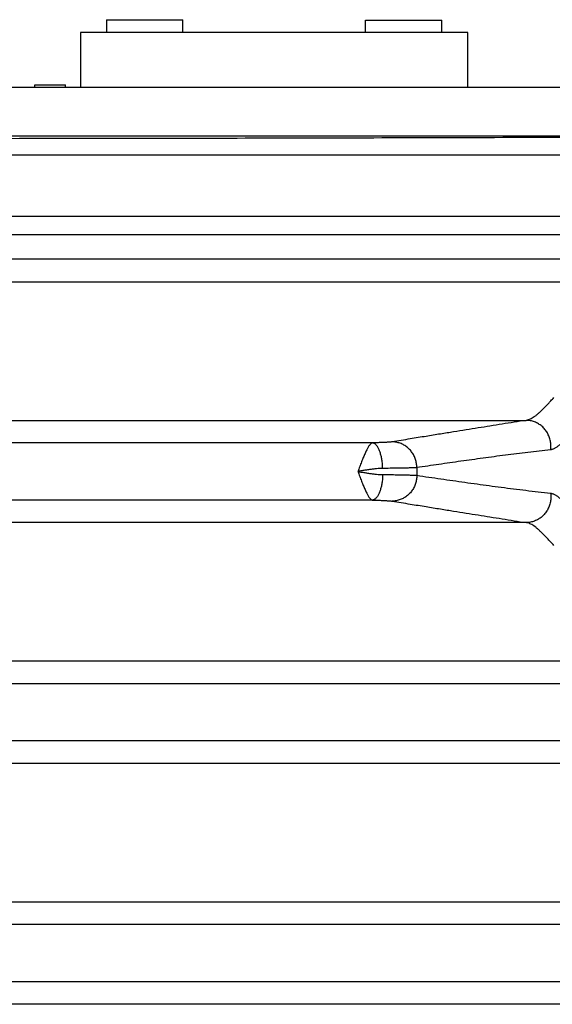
# Model space of a CAD drawing. Header units: inches. Extents: x 0 to 22, y 0 to 17.
# Tile 14 of 42: x 4.4 to 5.3, y 6.1 to 7.7. Entities that reach past the tile are written whole.
import ezdxf

# ---------------------------------------------------------------- set-up
doc = ezdxf.new("R2010")
doc.units = ezdxf.units.IN
doc.header["$LTSCALE"] = 1.21
doc.header["$MEASUREMENT"] = 0
doc.layers.get('0').update_dxf_attribs({"linetype": 'CONTINUOUS'})

msp = doc.modelspace()

# ---------------------------------------------------------------- linework, layer by layer
at = {"color": 7, "linetype": 'CONTINUOUS'}
for p, q in [((4.5584, 7.6787), (4.5584, 7.6577)), ((4.5584, 7.6787), (4.6834, 7.6787)), ((4.6834, 7.6577), (4.6834, 7.6787)), ((4.9834, 7.6577), (4.9834, 7.6777)), ((4.9834, 7.6777), (5.1084, 7.6777)), ((5.1084, 7.6577), (5.1084, 7.6777)), ((4.5159, 7.6577), (4.5159, 7.5677)), ((5.1509, 7.6577), (4.5159, 7.6577)), ((5.1509, 7.5677), (5.1509, 7.6577)), ((5.5659, 7.5677), (2.3669, 7.5677)), ((4.4409, 7.5677), (4.4409, 7.5717)), ((4.4409, 7.5717), (4.4909, 7.5717)), ((4.4909, 7.5677), (4.4909, 7.5717)), ((5.5659, 7.4877), (2.3669, 7.4877)), ((5.5567, 7.4563), (2.3752, 7.4563)), ((2.2753, 7.3564), (5.6566, 7.3564)), ((5.5567, 7.326), (2.3752, 7.326)), ((5.5567, 7.286), (2.3752, 7.286)), ((2.2805, 7.2488), (5.6513, 7.2488)), ((2.6848, 7.0216), (5.247, 7.0216)), ((4.9944, 6.9847), (2.9374, 6.9847)), ((4.9944, 6.8908), (2.9374, 6.8908)), ((5.247, 6.8538), (2.6848, 6.8538)), ((5.6513, 6.6266), (2.2805, 6.6266)), ((5.5842, 6.5897), (2.3476, 6.5897)), ((5.5842, 6.4958), (2.3476, 6.4958)), ((5.6513, 6.4588), (2.2805, 6.4588)), ((5.6513, 6.2316), (2.2805, 6.2316)), ((5.5842, 6.1947), (2.3476, 6.1947)), ((5.5842, 6.1008), (2.3476, 6.1008)), ((5.6513, 6.0638), (2.2805, 6.0638))]:
    msp.add_line(p, q, dxfattribs=at)
msp.add_arc((5.5024, 6.9377), 0.435, 179.1688, 180.8312, dxfattribs=at)
for points, knots in [([(2.3806, 7.4869), (2.451, 7.4867), (2.5916, 7.4862), (2.8027, 7.4855), (3.014, 7.485), (3.2254, 7.4845), (3.4369, 7.4842), (3.6485, 7.484), (3.8601, 7.4839), (4.0717, 7.4839), (4.2833, 7.484), (4.4949, 7.4842), (4.7064, 7.4845), (4.9178, 7.485), (5.1291, 7.4855), (5.3402, 7.4862), (5.4809, 7.4867), (5.5512, 7.4869)], [0, 0, 0, 0, 0.066526, 0.133115, 0.199752, 0.26643, 0.333142, 0.399876, 0.466623, 0.533377, 0.600124, 0.666858, 0.73357, 0.800248, 0.866885, 0.933474, 1, 1, 1, 1]), ([(5.2833, 7.0492), (5.2839, 7.0499), (5.2855, 7.0512), (5.2875, 7.0537), (5.2898, 7.0563), (5.2913, 7.0581), (5.2921, 7.0589)], [0, 0, 0, 0, 0.219292, 0.465451, 0.732704, 1, 1, 1, 1]), ([(5.2833, 7.0492), (5.2818, 7.0477), (5.2789, 7.0448), (5.2748, 7.0405), (5.2708, 7.0366), (5.267, 7.033), (5.2634, 7.0299), (5.2599, 7.0272), (5.2565, 7.025), (5.2533, 7.0233), (5.2501, 7.0222), (5.248, 7.0217), (5.247, 7.0216)], [0, 0, 0, 0, 0.136439, 0.264647, 0.385225, 0.497596, 0.601379, 0.696503, 0.783181, 0.861964, 0.933833, 1, 1, 1, 1]), ([(5.247, 7.0216), (5.2404, 7.0206), (5.2271, 7.0185), (5.2073, 7.0154), (5.1875, 7.0122), (5.1678, 7.0091), (5.1479, 7.0059), (5.1274, 7.0026), (5.1055, 6.9991), (5.0817, 6.9952), (5.0553, 6.9909), (5.0369, 6.9879), (5.0271, 6.9863)], [0, 0, 0, 0, 0.090598, 0.18086, 0.270653, 0.35986, 0.449365, 0.541895, 0.640351, 0.747618, 0.866553, 1, 1, 1, 1]), ([(5.2868, 6.9733), (5.287, 6.9745), (5.2872, 6.9769), (5.2873, 6.9805), (5.2871, 6.984), (5.2865, 6.9876), (5.2857, 6.9911), (5.2846, 6.9945), (5.2832, 6.9978), (5.2816, 7.001), (5.2797, 7.004), (5.2775, 7.0068), (5.2752, 7.0095), (5.2726, 7.0119), (5.2698, 7.0141), (5.2669, 7.016), (5.2638, 7.0177), (5.2606, 7.0191), (5.2573, 7.0202), (5.2539, 7.021), (5.2505, 7.0215), (5.2482, 7.0216), (5.247, 7.0216)], [0, 0, 0, 0, 0.050572, 0.101213, 0.151897, 0.202597, 0.253285, 0.303935, 0.35452, 0.405017, 0.455402, 0.505658, 0.555769, 0.605725, 0.65552, 0.70515, 0.754621, 0.803939, 0.853118, 0.902173, 0.951126, 1, 1, 1, 1]), ([(4.9944, 6.9847), (4.9941, 6.9846), (4.9933, 6.9844), (4.9923, 6.9837), (4.9912, 6.9827), (4.9901, 6.9813), (4.9889, 6.9797), (4.9876, 6.9778), (4.9864, 6.9756), (4.9851, 6.9731), (4.9838, 6.9703), (4.9824, 6.9673), (4.981, 6.9641), (4.9796, 6.9607), (4.9782, 6.9572), (4.9767, 6.9535), (4.9752, 6.9496), (4.9738, 6.9457), (4.9723, 6.9417), (4.9713, 6.939), (4.9708, 6.9377)], [0, 0, 0, 0, 0.019764, 0.043294, 0.070836, 0.103268, 0.140936, 0.183648, 0.23138, 0.283991, 0.341206, 0.402729, 0.468214, 0.537271, 0.609471, 0.684318, 0.761298, 0.839897, 0.919598, 1, 1, 1, 1]), ([(5.0271, 6.9863), (5.0267, 6.9863), (5.0257, 6.9861), (5.0241, 6.986), (5.0223, 6.9858), (5.0201, 6.9856), (5.0177, 6.9855), (5.015, 6.9853), (5.012, 6.9852), (5.0089, 6.9851), (5.0055, 6.985), (5.0019, 6.9849), (4.9982, 6.9848), (4.9957, 6.9847), (4.9944, 6.9847)], [0, 0, 0, 0, 0.039047, 0.08735, 0.144802, 0.211131, 0.28594, 0.368779, 0.459107, 0.556304, 0.659722, 0.76866, 0.882344, 1, 1, 1, 1]), ([(5.0114, 6.9428), (5.0114, 6.944), (5.0113, 6.9463), (5.011, 6.9499), (5.0107, 6.9533), (5.0102, 6.9567), (5.0096, 6.96), (5.0089, 6.9632), (5.0081, 6.9662), (5.0072, 6.9691), (5.0062, 6.9718), (5.0052, 6.9742), (5.004, 6.9765), (5.0028, 6.9785), (5.0015, 6.9802), (5.0002, 6.9817), (4.9988, 6.9829), (4.9974, 6.9838), (4.9959, 6.9844), (4.9949, 6.9846), (4.9944, 6.9847)], [0, 0, 0, 0, 0.074354, 0.14832, 0.221452, 0.293311, 0.363474, 0.431538, 0.497124, 0.559885, 0.619514, 0.675751, 0.728393, 0.77731, 0.822461, 0.863918, 0.901897, 0.936793, 0.969216, 1, 1, 1, 1]), ([(5.0674, 6.944), (5.0674, 6.9452), (5.0673, 6.9475), (5.0669, 6.9509), (5.0662, 6.9543), (5.0653, 6.9576), (5.0641, 6.9609), (5.0626, 6.964), (5.0609, 6.967), (5.059, 6.9698), (5.0568, 6.9725), (5.0545, 6.975), (5.0519, 6.9773), (5.0492, 6.9793), (5.0463, 6.9811), (5.0433, 6.9827), (5.0402, 6.984), (5.037, 6.985), (5.0337, 6.9857), (5.0304, 6.9862), (5.0282, 6.9863), (5.0271, 6.9863)], [0, 0, 0, 0, 0.053337, 0.106699, 0.160064, 0.213404, 0.266696, 0.319916, 0.373043, 0.426059, 0.478946, 0.531694, 0.584292, 0.636736, 0.689026, 0.741164, 0.79316, 0.845024, 0.896772, 0.948424, 1, 1, 1, 1]), ([(5.302, 6.9817), (5.3013, 6.9811), (5.3, 6.9799), (5.2979, 6.9783), (5.2959, 6.9769), (5.294, 6.9757), (5.2922, 6.9748), (5.2904, 6.9741), (5.2886, 6.9736), (5.2874, 6.9734), (5.2868, 6.9733)], [0, 0, 0, 0, 0.162256, 0.309675, 0.4447, 0.5695, 0.685976, 0.795613, 0.899802, 1, 1, 1, 1]), ([(5.2868, 6.9733), (5.2806, 6.9726), (5.2682, 6.9713), (5.2496, 6.969), (5.2311, 6.9668), (5.2127, 6.9644), (5.1944, 6.962), (5.1761, 6.9595), (5.1579, 6.957), (5.1398, 6.9545), (5.1216, 6.9519), (5.1036, 6.9493), (5.0855, 6.9467), (5.0734, 6.9449), (5.0674, 6.944)], [0, 0, 0, 0, 0.08466, 0.16933, 0.253747, 0.337643, 0.420888, 0.503872, 0.586945, 0.669916, 0.752563, 0.834999, 0.917415, 1, 1, 1, 1]), ([(5.0114, 6.9428), (5.0098, 6.9428), (5.0064, 6.9426), (5.0012, 6.9422), (4.9956, 6.9416), (4.9896, 6.9408), (4.9835, 6.9399), (4.9772, 6.9388), (4.9729, 6.9381), (4.9708, 6.9377)], [0, 0, 0, 0, 0.11648, 0.244979, 0.383708, 0.530543, 0.683553, 0.84067, 1, 1, 1, 1]), ([(4.9708, 6.9377), (4.9713, 6.9364), (4.9723, 6.9337), (4.9738, 6.9297), (4.9752, 6.9258), (4.9767, 6.922), (4.9782, 6.9183), (4.9796, 6.9147), (4.981, 6.9113), (4.9824, 6.9081), (4.9838, 6.9051), (4.9851, 6.9024), (4.9864, 6.8999), (4.9876, 6.8977), (4.9889, 6.8957), (4.99, 6.8941), (4.9912, 6.8928), (4.9923, 6.8918), (4.9933, 6.8911), (4.9941, 6.8908), (4.9944, 6.8908)], [0, 0, 0, 0, 0.080325, 0.160068, 0.238663, 0.315615, 0.390423, 0.462586, 0.531623, 0.597106, 0.658633, 0.71585, 0.768442, 0.816158, 0.858889, 0.89651, 0.92895, 0.95665, 0.980219, 1, 1, 1, 1]), ([(4.9708, 6.9377), (4.9729, 6.9373), (4.9772, 6.9366), (4.9835, 6.9356), (4.9896, 6.9346), (4.9956, 6.9338), (5.0012, 6.9332), (5.0064, 6.9328), (5.0098, 6.9327), (5.0114, 6.9327)], [0, 0, 0, 0, 0.15929, 0.316134, 0.469038, 0.616053, 0.755021, 0.883573, 1, 1, 1, 1]), ([(5.0114, 6.9327), (5.0114, 6.9315), (5.0113, 6.9291), (5.011, 6.9256), (5.0107, 6.9221), (5.0102, 6.9187), (5.0096, 6.9154), (5.0089, 6.9122), (5.0081, 6.9092), (5.0072, 6.9063), (5.0062, 6.9037), (5.0052, 6.9012), (5.004, 6.8989), (5.0028, 6.8969), (5.0015, 6.8952), (5.0002, 6.8937), (4.9988, 6.8925), (4.9974, 6.8916), (4.9959, 6.891), (4.9949, 6.8908), (4.9944, 6.8908)], [0, 0, 0, 0, 0.074355, 0.148322, 0.221454, 0.293314, 0.363478, 0.431542, 0.497128, 0.559889, 0.619518, 0.675754, 0.728395, 0.777312, 0.822462, 0.863919, 0.901898, 0.936794, 0.969216, 1, 1, 1, 1]), ([(5.0674, 6.944), (5.0667, 6.944), (5.0653, 6.9439), (5.0628, 6.9437), (5.0599, 6.9436), (5.0566, 6.9435), (5.0529, 6.9434), (5.0489, 6.9433), (5.0444, 6.9432), (5.0396, 6.9431), (5.0345, 6.943), (5.0291, 6.9429), (5.0234, 6.9429), (5.0175, 6.9428), (5.0134, 6.9428), (5.0114, 6.9428)], [0, 0, 0, 0, 0.03583, 0.079593, 0.131076, 0.190029, 0.256172, 0.329193, 0.408744, 0.494446, 0.58589, 0.682638, 0.784232, 0.890188, 1, 1, 1, 1]), ([(5.0114, 6.9327), (5.0134, 6.9326), (5.0175, 6.9326), (5.0234, 6.9326), (5.0291, 6.9325), (5.0345, 6.9324), (5.0396, 6.9323), (5.0444, 6.9323), (5.0489, 6.9322), (5.0529, 6.932), (5.0566, 6.9319), (5.0599, 6.9318), (5.0628, 6.9317), (5.0653, 6.9316), (5.0667, 6.9315), (5.0674, 6.9314)], [0, 0, 0, 0, 0.109813, 0.215769, 0.317362, 0.41411, 0.505554, 0.591256, 0.670807, 0.743827, 0.809971, 0.868924, 0.920407, 0.96417, 1, 1, 1, 1]), ([(5.0674, 6.9314), (5.0674, 6.9303), (5.0673, 6.9279), (5.0669, 6.9245), (5.0662, 6.9211), (5.0653, 6.9178), (5.0641, 6.9145), (5.0626, 6.9114), (5.0609, 6.9084), (5.059, 6.9056), (5.0568, 6.9029), (5.0545, 6.9004), (5.0519, 6.8982), (5.0492, 6.8961), (5.0463, 6.8943), (5.0433, 6.8928), (5.0402, 6.8915), (5.037, 6.8904), (5.0337, 6.8897), (5.0304, 6.8892), (5.0282, 6.8891), (5.0271, 6.8891)], [0, 0, 0, 0, 0.053337, 0.1067, 0.160065, 0.213406, 0.266698, 0.319919, 0.373046, 0.426062, 0.47895, 0.531697, 0.584295, 0.636739, 0.689029, 0.741167, 0.793162, 0.845026, 0.896774, 0.948425, 1, 1, 1, 1]), ([(5.0674, 6.9314), (5.074, 6.9304), (5.0871, 6.9285), (5.1069, 6.9256), (5.1266, 6.9228), (5.1464, 6.92), (5.1662, 6.9173), (5.1861, 6.9145), (5.2061, 6.9119), (5.2261, 6.9093), (5.2463, 6.9068), (5.2665, 6.9044), (5.2801, 6.9028), (5.2868, 6.9021)], [0, 0, 0, 0, 0.090107, 0.180021, 0.270002, 0.360309, 0.450965, 0.541613, 0.632313, 0.723578, 0.815464, 0.907697, 1, 1, 1, 1]), ([(5.2868, 6.9021), (5.287, 6.9009), (5.2872, 6.8986), (5.2873, 6.895), (5.2871, 6.8914), (5.2865, 6.8878), (5.2857, 6.8843), (5.2846, 6.8809), (5.2832, 6.8776), (5.2816, 6.8745), (5.2797, 6.8714), (5.2775, 6.8686), (5.2752, 6.866), (5.2726, 6.8635), (5.2698, 6.8614), (5.2669, 6.8594), (5.2638, 6.8577), (5.2606, 6.8564), (5.2573, 6.8553), (5.2539, 6.8544), (5.2505, 6.8539), (5.2482, 6.8538), (5.247, 6.8538)], [0, 0, 0, 0, 0.05057, 0.10121, 0.151893, 0.202592, 0.25328, 0.303929, 0.354514, 0.40501, 0.455396, 0.505652, 0.555764, 0.60572, 0.655515, 0.705146, 0.754617, 0.803936, 0.853116, 0.902172, 0.951125, 1, 1, 1, 1]), ([(5.2868, 6.9021), (5.2875, 6.902), (5.2887, 6.9018), (5.2906, 6.9013), (5.2924, 6.9005), (5.2943, 6.8996), (5.2962, 6.8984), (5.2981, 6.897), (5.3001, 6.8954), (5.3014, 6.8943), (5.302, 6.8937)], [0, 0, 0, 0, 0.106024, 0.214925, 0.328154, 0.446991, 0.572611, 0.706046, 0.848233, 1, 1, 1, 1]), ([(4.9944, 6.8908), (4.9957, 6.8907), (4.9982, 6.8907), (5.0019, 6.8906), (5.0055, 6.8905), (5.0089, 6.8904), (5.012, 6.8902), (5.015, 6.8901), (5.0177, 6.8899), (5.0201, 6.8898), (5.0223, 6.8896), (5.0241, 6.8895), (5.0257, 6.8893), (5.0267, 6.8892), (5.0271, 6.8891)], [0, 0, 0, 0, 0.117656, 0.23134, 0.340278, 0.443696, 0.540893, 0.631221, 0.714059, 0.788869, 0.855198, 0.91265, 0.960953, 1, 1, 1, 1]), ([(5.0271, 6.8891), (5.0369, 6.8875), (5.0553, 6.8845), (5.0817, 6.8802), (5.1055, 6.8764), (5.1274, 6.8728), (5.1479, 6.8695), (5.1678, 6.8664), (5.1875, 6.8632), (5.2073, 6.8601), (5.2271, 6.8569), (5.2404, 6.8548), (5.247, 6.8538)], [0, 0, 0, 0, 0.133447, 0.252382, 0.359649, 0.458105, 0.550635, 0.64014, 0.729347, 0.81914, 0.909402, 1, 1, 1, 1]), ([(5.2924, 6.8165), (5.2907, 6.8182), (5.2876, 6.8215), (5.283, 6.8264), (5.2786, 6.831), (5.2745, 6.8352), (5.2705, 6.8391), (5.2668, 6.8426), (5.2632, 6.8457), (5.2598, 6.8483), (5.2564, 6.8505), (5.2532, 6.8521), (5.2501, 6.8533), (5.248, 6.8537), (5.247, 6.8538)], [0, 0, 0, 0, 0.118299, 0.230794, 0.337068, 0.436819, 0.529821, 0.615942, 0.695212, 0.767747, 0.833843, 0.894069, 0.949158, 1, 1, 1, 1])]:
    msp.add_open_spline(points, degree=3, knots=knots, dxfattribs=at)

doc.saveas('drawing.dxf')
